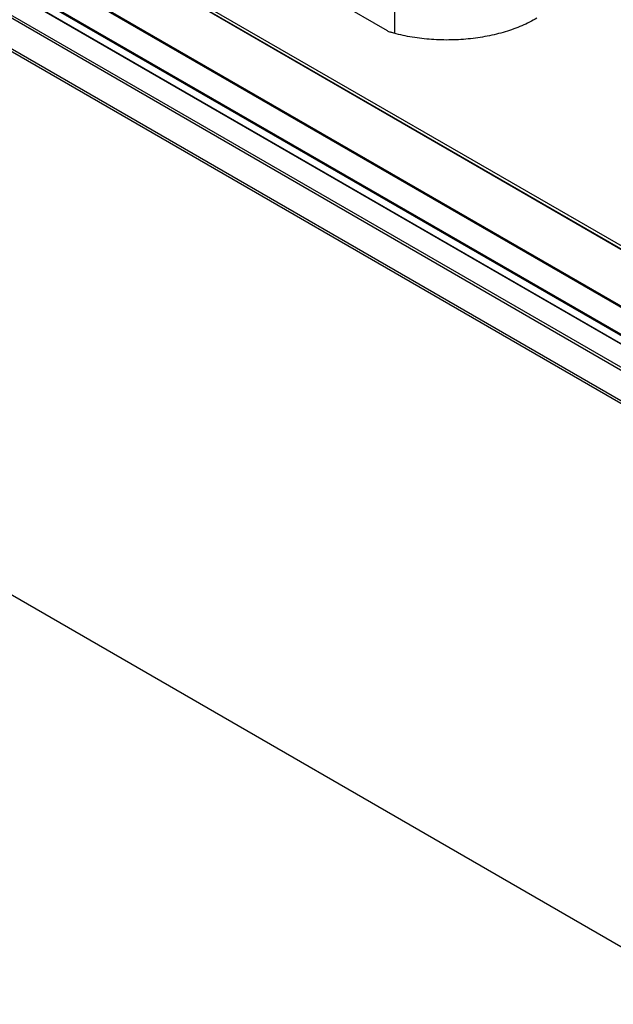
# Model space of a CAD drawing. Header units: inches. Extents: x 0 to 34, y 0 to 22.
# Tile 61 of 88: x 27.8 to 29.2, y 14.4 to 16.7. Entities that reach past the tile are written whole.
import ezdxf

# ---------------------------------------------------------------- set-up
doc = ezdxf.new("R2010")
doc.units = ezdxf.units.IN
doc.header["$LTSCALE"] = 1.87
doc.header["$MEASUREMENT"] = 0
doc.layers.get('0').update_dxf_attribs({"linetype": 'CONTINUOUS'})

msp = doc.modelspace()

# ---------------------------------------------------------------- linework, layer by layer
at = {"color": 7, "linetype": 'CONTINUOUS'}
for p, q in [((24.7009, 18.449), (29.4291, 15.7189)), ((24.7048, 18.4531), (29.433, 15.723)), ((29.3968, 15.6608), (24.6684, 18.3909)), ((29.3984, 15.6663), (24.6701, 18.3963)), ((25.0857, 18.3692), (29.2337, 15.9742)), ((25.0877, 18.3712), (29.2357, 15.9763)), ((29.2068, 15.9283), (25.0588, 18.3233)), ((29.188, 15.9166), (25.04, 18.3116)), ((29.19, 15.9168), (25.042, 18.3118)), ((29.2059, 15.9256), (25.0579, 18.3206)), ((24.6317, 17.1753), (29.3968, 14.424)), ((28.1872, 16.7107), (29.3383, 16.0461)), ((29.3457, 16.0504), (28.1946, 16.715)), ((29.3453, 16.0426), (28.1946, 16.7069)), ((28.6378, 16.6409), (28.5215, 16.708)), ((28.6547, 16.635), (28.6547, 16.7233))]:
    msp.add_line(p, q, dxfattribs=at)
for points, knots in [([(28.9779, 16.6697), (28.967, 16.6633), (28.9436, 16.6517), (28.9057, 16.6382), (28.8647, 16.6281), (28.8215, 16.6219), (28.7771, 16.6196), (28.7327, 16.6212), (28.6892, 16.6267), (28.6609, 16.6331), (28.6473, 16.637)], [0, 0, 0, 0, 0.111036, 0.22952, 0.354041, 0.48284, 0.613929, 0.74521, 0.874572, 1, 1, 1, 1]), ([(28.6473, 16.637), (28.6464, 16.6372), (28.6431, 16.6382), (28.64, 16.6396), (28.6378, 16.6409)], [0, 0, 0, 0, 0.262546, 1, 1, 1, 1])]:
    msp.add_open_spline(points, degree=3, knots=knots, dxfattribs=at)

doc.saveas('drawing.dxf')
